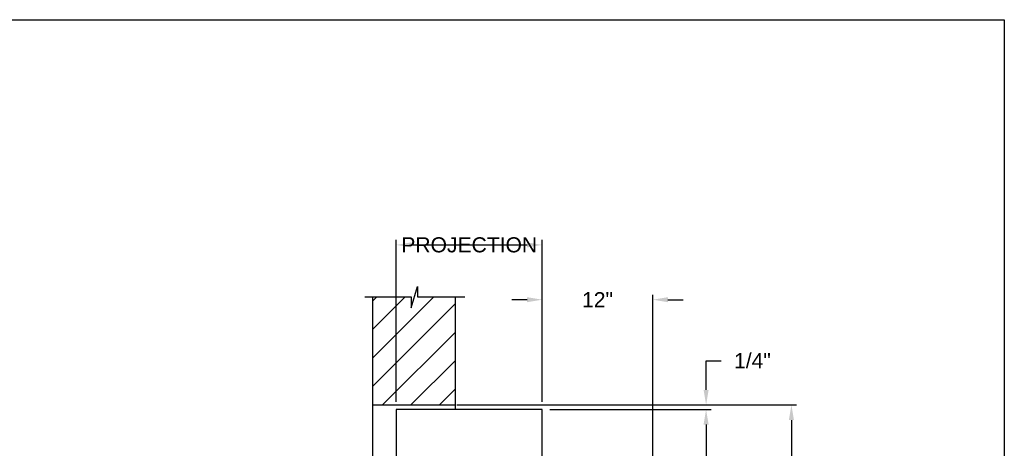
# Model space of a CAD drawing. Header units: inches. Extents: x 169.6 to 213.7, y 195.1 to 266.5.
# Tile 47 of 53: x 207.6 to 213.7, y 224.8 to 227.5. Entities that reach past the tile are written whole.
import ezdxf

# ---------------------------------------------------------------- set-up
doc = ezdxf.new("R2010")
doc.units = ezdxf.units.IN
doc.header["$LTSCALE"] = 0.25
doc.header["$MEASUREMENT"] = 0
doc.layers.add('ANNOTATIONS', color=1, linetype='Continuous')
doc.layers.add('CHAIN HOIST LH', color=7, linetype='Continuous')
doc.styles.add('ARIAL', font='arial.ttf', dxfattribs={"height": 0.09375})
doc.dimstyles.new('ARIAL', dxfattribs={"dimtxt": 0.09375, "dimasz": 0.09375, "dimexe": 0.03125, "dimexo": 0.046875, "dimgap": 0.09, "dimtad": 0, "dimtih": 1, "dimtoh": 1, "dimdec": 4, "dimzin": 0, "dimdsep": 46, "dimlunit": 4, "dimtxsty": 'ARIAL', "dimcen": 0.09, "dimadec": 0, "dimazin": 0, "dimtfac": 1, "dimtdec": 4, "dimtix": 1, "dimtofl": 0, "dimtmove": 0, "dimatfit": 3, "dimfxl": 0.18, "dimfrac": 2, "dimtolj": 1, "dimtzin": 0, "dimarcsym": 0})
doc.dimstyles.new('STANDARD$0', dxfattribs={"dimtxt": 0.09375, "dimasz": 0.09375, "dimexe": 0.03125, "dimexo": 0.046875, "dimgap": 0.09, "dimtad": 0, "dimtih": 1, "dimtoh": 1, "dimdec": 4, "dimzin": 0, "dimdsep": 46, "dimtxsty": 'ARIAL', "dimcen": 0.09, "dimadec": 0, "dimazin": 0, "dimtfac": 1, "dimtdec": 4, "dimtofl": 0, "dimtmove": 0, "dimatfit": 1, "dimfxl": 1, "dimtolj": 1, "dimtzin": 0, "dimarcsym": 0})

# ---------------------------------------------------------------- blocks, each defined once
blk = doc.blocks.new('*D37')
at = {"layer": 'ANNOTATIONS', "color": 0, "lineweight": -2, "transparency": 16777216}
for p, q in [((211.87, 225.1934), (211.87, 225.3742)), ((211.87, 225.3742), (211.9638, 225.3742)), ((210.3604, 225.0996), (211.9013, 225.0996)), ((210.8989, 225.0716), (211.9013, 225.0716)), ((211.87, 224.9779), (211.87, 224.8841))]:
    blk.add_line(p, q, dxfattribs=at)
at = {"layer": 'ANNOTATIONS', "color": 0, "transparency": 16777216}
for points in [[(211.8544, 225.1934), (211.8857, 225.1934), (211.87, 225.0996)], [(211.8544, 224.9779), (211.8857, 224.9779), (211.87, 225.0716)]]:
    blk.add_solid(points, dxfattribs=at)
at = {"layer": 'defpoints', "color": 0, "transparency": 16777216}
for p in [(210.3135, 225.0996), (211.87, 225.0996), (210.852, 225.0716)]:
    blk.add_point(p, dxfattribs=at)
at = {"layer": 'ANNOTATIONS', "color": 0, "transparency": 16777216, "insert": (212.1579, 225.3742), "char_height": 0.09375, "attachment_point": 5, "style": 'ARIAL'}
blk.add_mtext('\\A1;1/4"', dxfattribs=at)
blk = doc.blocks.new('*D41')
at = {"layer": 'ANNOTATIONS', "color": 0, "lineweight": -2, "transparency": 16777216}
for p, q in [((209.9457, 225.1185), (209.9457, 226.1252)), ((210.0395, 226.094), (210.7582, 226.094)), ((210.852, 225.1185), (210.852, 226.1252))]:
    blk.add_line(p, q, dxfattribs=at)
at = {"layer": 'ANNOTATIONS', "color": 0, "transparency": 16777216}
for points in [[(210.0395, 226.1096), (210.0395, 226.0783), (209.9457, 226.094)], [(210.7582, 226.1096), (210.7582, 226.0783), (210.852, 226.094)]]:
    blk.add_solid(points, dxfattribs=at)
at = {"layer": 'defpoints', "color": 0, "transparency": 16777216}
for p in [(210.852, 226.094), (209.9457, 225.0716), (210.852, 225.0716)]:
    blk.add_point(p, dxfattribs=at)
at = {"layer": 'ANNOTATIONS', "color": 0, "transparency": 16777216, "insert": (210.3989, 226.094), "char_height": 0.09375, "attachment_point": 5, "style": 'ARIAL'}
blk.add_mtext('\\A1;PROJECTION', dxfattribs=at)
blk = doc.blocks.new('*D42')
at = {"layer": 'ANNOTATIONS', "color": 0, "lineweight": -2, "transparency": 16777216}
for p, q in [((210.3604, 225.0996), (212.4312, 225.0996)), ((212.3999, 225.0059), (212.3999, 222.9281)), ((212.3999, 220.4154), (212.3999, 222.4932)), ((210.8676, 220.3216), (212.4312, 220.3216))]:
    blk.add_line(p, q, dxfattribs=at)
at = {"layer": 'ANNOTATIONS', "color": 0, "transparency": 16777216}
for points in [[(212.3843, 225.0059), (212.4155, 225.0059), (212.3999, 225.0996)], [(212.3843, 220.4154), (212.4155, 220.4154), (212.3999, 220.3216)]]:
    blk.add_solid(points, dxfattribs=at)
at = {"layer": 'defpoints', "color": 0, "transparency": 16777216}
for p in [(210.3135, 225.0996), (210.8207, 220.3216), (212.3999, 220.3216)]:
    blk.add_point(p, dxfattribs=at)
at = {"layer": 'ANNOTATIONS', "color": 0, "transparency": 16777216, "insert": (212.3999, 222.7106), "char_height": 0.09375, "attachment_point": 5, "style": 'ARIAL'}
blk.add_mtext('\\A1;TOTAL \\PHEIGHT', dxfattribs=at)
blk = doc.blocks.new('*D58')
at = {"layer": 'ANNOTATIONS', "color": 0, "lineweight": -2, "transparency": 16777216}
for p, q in [((210.852, 225.6687), (210.852, 225.7848)), ((211.5395, 224.1882), (211.5395, 225.7848)), ((210.7582, 225.7536), (210.6645, 225.7536)), ((211.6332, 225.7536), (211.727, 225.7536))]:
    blk.add_line(p, q, dxfattribs=at)
at = {"layer": 'ANNOTATIONS', "color": 0, "transparency": 16777216}
for points in [[(210.7582, 225.7692), (210.7582, 225.738), (210.852, 225.7536)], [(211.6332, 225.7692), (211.6332, 225.738), (211.5395, 225.7536)]]:
    blk.add_solid(points, dxfattribs=at)
at = {"layer": 'defpoints', "color": 0, "transparency": 16777216}
for p in [(211.5395, 225.7536), (210.852, 225.6219), (211.5395, 224.1414)]:
    blk.add_point(p, dxfattribs=at)
at = {"layer": 'ANNOTATIONS', "color": 0, "transparency": 16777216, "insert": (211.1957, 225.7536), "char_height": 0.09375, "attachment_point": 5, "style": 'ARIAL'}
blk.add_mtext('\\A1;12"', dxfattribs=at)

msp = doc.modelspace()

# ---------------------------------------------------------------- hatches: boundary and pattern name
at = {"layer": 'CHAIN HOIST LH', "linetype": 'Continuous'}
h = msp.add_hatch(dxfattribs=at)
h.set_pattern_fill('ANSI31', color=256, style=0)
h.set_pattern_definition([(45, (5.15465, -39.17975), (-0.088388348, 0.088388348), [])])
h.paths.add_polyline_path([(210.31348, 226.36676), (210.31348, 225.77104), (210.07699, 225.77104), (210.07699, 225.8357), (210.03857, 225.70234), (210.03857, 225.77104), (209.79786, 225.77104), (209.79786, 226.55105)])
h.paths.add_polyline_path([(209.79786, 226.55105), (209.79786, 225.09963), (210.31348, 225.09963), (210.31348, 226.35299), (210.31348, 226.36676)])

# ---------------------------------------------------------------- linework, layer by layer
at = {"layer": 'ANNOTATIONS'}
for p, q in [((210.32099, 225.09963), (212.38983, 225.09963)), ((210.89886, 225.07165), (211.90128, 225.07165)), ((211.87003, 224.9779), (211.87003, 224.70952))]:
    msp.add_line(p, q, dxfattribs=at)
msp.add_solid([(211.85441, 224.9779), (211.88566, 224.9779), (211.87003, 225.07165)], dxfattribs=at)
at = {"layer": 'CHAIN HOIST LH', "linetype": 'Continuous'}
for p, q in [((210.03857, 225.70234), (210.07699, 225.8357)), ((210.07699, 225.8357), (210.07699, 225.77104)), ((209.75147, 225.77104), (210.03857, 225.77104)), ((209.79786, 225.77104), (209.79786, 220.32165)), ((210.03857, 225.77104), (210.03857, 225.70234)), ((210.07699, 225.77104), (210.37218, 225.77104)), ((210.31348, 225.07165), (210.31348, 225.77104)), ((209.79786, 225.09963), (210.31348, 225.09963)), ((209.94574, 225.07165), (209.94574, 220.32165)), ((210.85199, 225.07165), (209.94574, 225.07165)), ((210.85199, 224.07165), (210.85199, 225.07165))]:
    msp.add_line(p, q, dxfattribs=at)
at = {"layer": 'defpoints'}
msp.add_lwpolyline([(213.72204, 214.75854), (194.25216, 214.75854), (194.25216, 227.49365), (213.72204, 227.49365)], close=True, dxfattribs=at)

# ---------------------------------------------------------------- dimensions: what is measured, and where the dimension line sits
at = {"layer": 'ANNOTATIONS'}
dim = msp.add_linear_dim(base=(210.85199, 226.09397), p1=(209.94574, 225.07165), p2=(210.85199, 225.07165), text='PROJECTION', dimstyle='STANDARD$0', dxfattribs=at)
dim.commit()
dim.dimension.update_dxf_attribs({"geometry": '*D41', "text_midpoint": (210.39886, 226.09397), "dimtype": 160})
dim = msp.add_linear_dim(base=(211.53949, 225.75358), p1=(210.85199, 225.62187), p2=(211.53949, 224.14135), text='12"', dimstyle='STANDARD$0', dxfattribs=at)
dim.commit()
dim.dimension.update_dxf_attribs({"geometry": '*D58', "text_midpoint": (211.19574, 225.75358)})
dim = msp.add_linear_dim(base=(211.87003, 225.09963), p1=(210.85199, 225.07165), p2=(210.31348, 225.09963), angle=90, text='1/4"', dimstyle='ARIAL', dxfattribs=at)
dim.commit()
dim.dimension.update_dxf_attribs({"geometry": '*D37', "text_midpoint": (212.15786, 225.37419), "dimtype": 160})
dim = msp.add_linear_dim(base=(212.39991, 220.32165), p1=(210.31348, 225.09963), p2=(210.82074, 220.32165), angle=90, text='TOTAL \\PHEIGHT', dimstyle='STANDARD$0', dxfattribs=at)
dim.commit()
dim.dimension.update_dxf_attribs({"geometry": '*D42', "text_midpoint": (212.39991, 222.71064)})

doc.saveas('drawing.dxf')
